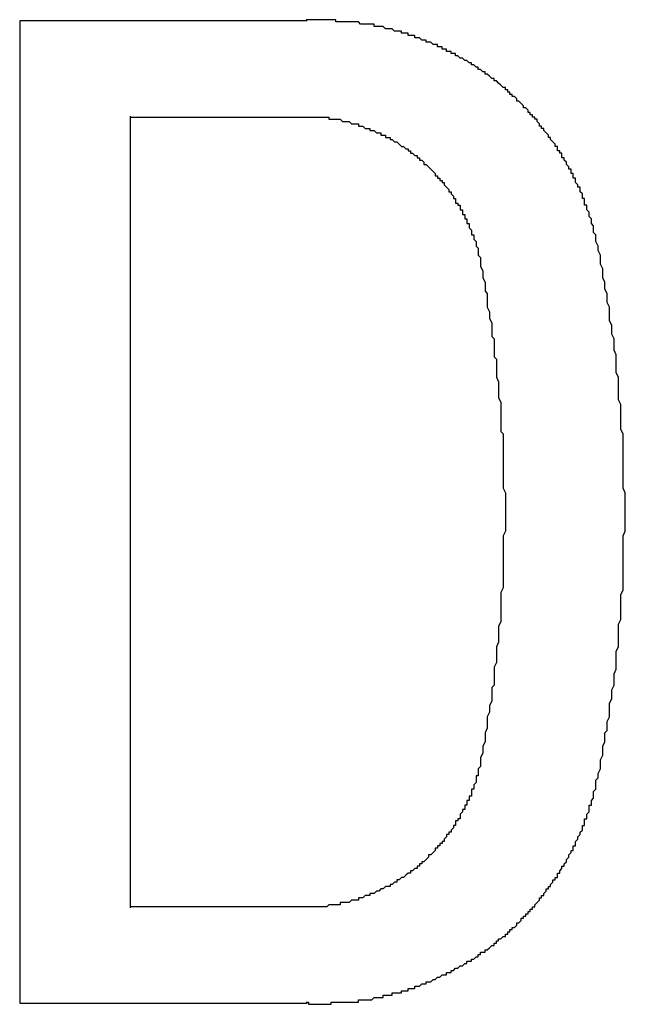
# Model space of a CAD drawing. Extents: x 9.3 to 31.1, y 5.1 to 19.6.
# Tile 57 of 132: x 16.6008 to 16.6276, y 16.0825 to 16.126. Entities that reach past the tile are written whole.
import ezdxf

# ---------------------------------------------------------------- set-up
doc = ezdxf.new("R2010")
doc.units = 0
doc.layers.get('0').update_dxf_attribs({"linetype": 'CONTINUOUS'})

msp = doc.modelspace()

# ---------------------------------------------------------------- linework, layer by layer
at = {"color": 7, "linetype": 'CONTINUOUS'}
for p, q in [((16.60083, 16.125956), (16.60083, 16.082553)), ((16.613535, 16.125956), (16.60083, 16.125956)), ((16.605721, 16.086769), (16.605721, 16.12174)), ((16.60083, 16.082553), (16.613535, 16.082553))]:
    msp.add_line(p, q, dxfattribs=at)
at = {"color": 7}
for points in [[(16.6263, 16.1165, 0), (16.6262, 16.1166, 0), (16.6262, 16.1166, 0), (16.6262, 16.1167, 0), (16.6262, 16.1167, 0), (16.6262, 16.1168, 0), (16.6262, 16.1168, 0), (16.6262, 16.1169, 0), (16.6262, 16.1169, 0), (16.6261, 16.117, 0), (16.6261, 16.117, 0), (16.6261, 16.1171, 0), (16.6261, 16.1171, 0), (16.6261, 16.1172, 0), (16.6261, 16.1172, 0), (16.626, 16.1173, 0), (16.626, 16.1173, 0), (16.626, 16.1174, 0), (16.626, 16.1174, 0), (16.626, 16.1174, 0), (16.626, 16.1175, 0), (16.626, 16.1175, 0), (16.6259, 16.1176, 0), (16.6259, 16.1176, 0), (16.6259, 16.1177, 0), (16.6259, 16.1177, 0), (16.6259, 16.1178, 0), (16.6258, 16.1178, 0), (16.6258, 16.1179, 0), (16.6258, 16.1179, 0), (16.6258, 16.118, 0), (16.6258, 16.118, 0), (16.6258, 16.1181, 0), (16.6257, 16.1181, 0), (16.6257, 16.1182, 0), (16.6257, 16.1182, 0), (16.6257, 16.1183, 0), (16.6257, 16.1183, 0), (16.6256, 16.1184, 0), (16.6256, 16.1184, 0), (16.6256, 16.1185, 0), (16.6256, 16.1185, 0), (16.6256, 16.1186, 0), (16.6255, 16.1186, 0), (16.6255, 16.1186, 0), (16.6255, 16.1187, 0), (16.6255, 16.1187, 0), (16.6254, 16.1188, 0), (16.6254, 16.1188, 0), (16.6254, 16.1189, 0), (16.6254, 16.1189, 0), (16.6254, 16.119, 0), (16.6253, 16.119, 0), (16.6253, 16.1191, 0), (16.6253, 16.1191, 0), (16.6253, 16.1192, 0), (16.6252, 16.1192, 0), (16.6252, 16.1193, 0), (16.6252, 16.1193, 0), (16.6252, 16.1194, 0), (16.6251, 16.1194, 0), (16.6251, 16.1195, 0), (16.6251, 16.1195, 0), (16.6251, 16.1195, 0), (16.625, 16.1196, 0), (16.625, 16.1196, 0), (16.625, 16.1197, 0), (16.625, 16.1197, 0), (16.6249, 16.1198, 0), (16.6249, 16.1198, 0), (16.6249, 16.1199, 0), (16.6248, 16.1199, 0), (16.6248, 16.12, 0), (16.6248, 16.12, 0), (16.6248, 16.1201, 0), (16.6247, 16.1201, 0), (16.6247, 16.1201, 0), (16.6247, 16.1202, 0), (16.6246, 16.1202, 0), (16.6246, 16.1203, 0), (16.6246, 16.1203, 0), (16.6246, 16.1204, 0), (16.6245, 16.1204, 0), (16.6245, 16.1205, 0), (16.6245, 16.1205, 0), (16.6244, 16.1206, 0), (16.6244, 16.1206, 0), (16.6244, 16.1206, 0), (16.6243, 16.1207, 0), (16.6243, 16.1207, 0), (16.6243, 16.1208, 0), (16.6242, 16.1208, 0), (16.6242, 16.1209, 0), (16.6242, 16.1209, 0), (16.6241, 16.121, 0), (16.6241, 16.121, 0), (16.6241, 16.121, 0), (16.624, 16.1211, 0), (16.624, 16.1211, 0), (16.624, 16.1212, 0), (16.6239, 16.1212, 0), (16.6239, 16.1213, 0), (16.6239, 16.1213, 0), (16.6238, 16.1213, 0), (16.6238, 16.1214, 0), (16.6238, 16.1214, 0), (16.6237, 16.1215, 0), (16.6237, 16.1215, 0), (16.6237, 16.1216, 0), (16.6236, 16.1216, 0), (16.6236, 16.1216, 0), (16.6236, 16.1217, 0), (16.6235, 16.1217, 0), (16.6235, 16.1218, 0), (16.6234, 16.1218, 0), (16.6234, 16.1218, 0), (16.6234, 16.1219, 0), (16.6233, 16.1219, 0), (16.6233, 16.122, 0), (16.6233, 16.122, 0), (16.6232, 16.1221, 0), (16.6232, 16.1221, 0), (16.6231, 16.1221, 0), (16.6231, 16.1222, 0), (16.6231, 16.1222, 0), (16.623, 16.1223, 0), (16.623, 16.1223, 0), (16.623, 16.1223, 0), (16.6229, 16.1224, 0), (16.6229, 16.1224, 0), (16.6228, 16.1224, 0), (16.6228, 16.1225, 0), (16.6228, 16.1225, 0), (16.6227, 16.1226, 0), (16.6227, 16.1226, 0), (16.6226, 16.1226, 0), (16.6226, 16.1227, 0), (16.6225, 16.1227, 0), (16.6225, 16.1228, 0), (16.6225, 16.1228, 0), (16.6224, 16.1228, 0), (16.6224, 16.1229, 0), (16.6223, 16.1229, 0), (16.6223, 16.1229, 0), (16.6223, 16.123, 0), (16.6222, 16.123, 0), (16.6222, 16.123, 0), (16.6221, 16.1231, 0), (16.6221, 16.1231, 0), (16.622, 16.1232, 0), (16.622, 16.1232, 0), (16.622, 16.1232, 0), (16.6219, 16.1233, 0), (16.6219, 16.1233, 0), (16.6218, 16.1233, 0), (16.6218, 16.1234, 0), (16.6217, 16.1234, 0), (16.6217, 16.1234, 0), (16.6216, 16.1235, 0), (16.6216, 16.1235, 0), (16.6216, 16.1235, 0), (16.6215, 16.1236, 0), (16.6215, 16.1236, 0), (16.6214, 16.1236, 0), (16.6214, 16.1237, 0), (16.6213, 16.1237, 0), (16.6213, 16.1237, 0), (16.6212, 16.1238, 0), (16.6212, 16.1238, 0), (16.6211, 16.1238, 0), (16.6211, 16.1239, 0), (16.6211, 16.1239, 0), (16.621, 16.1239, 0), (16.621, 16.1239, 0), (16.6209, 16.124, 0), (16.6209, 16.124, 0), (16.6208, 16.124, 0), (16.6208, 16.1241, 0), (16.6207, 16.1241, 0), (16.6207, 16.1241, 0), (16.6206, 16.1242, 0), (16.6206, 16.1242, 0), (16.6205, 16.1242, 0), (16.6205, 16.1242, 0), (16.6204, 16.1243, 0), (16.6204, 16.1243, 0), (16.6203, 16.1243, 0), (16.6203, 16.1243, 0), (16.6202, 16.1244, 0), (16.6202, 16.1244, 0), (16.6201, 16.1244, 0), (16.6201, 16.1245, 0), (16.62, 16.1245, 0), (16.62, 16.1245, 0), (16.6199, 16.1245, 0), (16.6199, 16.1246, 0), (16.6198, 16.1246, 0), (16.6198, 16.1246, 0), (16.6197, 16.1246, 0), (16.6197, 16.1247, 0), (16.6196, 16.1247, 0), (16.6196, 16.1247, 0), (16.6195, 16.1247, 0), (16.6195, 16.1248, 0), (16.6194, 16.1248, 0), (16.6194, 16.1248, 0), (16.6193, 16.1248, 0), (16.6193, 16.1249, 0), (16.6192, 16.1249, 0), (16.6192, 16.1249, 0), (16.6191, 16.1249, 0), (16.6191, 16.1249, 0), (16.619, 16.125, 0), (16.619, 16.125, 0), (16.6189, 16.125, 0), (16.6189, 16.125, 0), (16.6188, 16.125, 0), (16.6188, 16.1251, 0), (16.6187, 16.1251, 0), (16.6187, 16.1251, 0), (16.6186, 16.1251, 0), (16.6186, 16.1251, 0), (16.6185, 16.1252, 0), (16.6185, 16.1252, 0), (16.6184, 16.1252, 0), (16.6184, 16.1252, 0), (16.6183, 16.1252, 0), (16.6183, 16.1253, 0), (16.6182, 16.1253, 0), (16.6182, 16.1253, 0), (16.6181, 16.1253, 0), (16.6181, 16.1253, 0), (16.618, 16.1253, 0), (16.618, 16.1254, 0), (16.6179, 16.1254, 0), (16.6179, 16.1254, 0), (16.6178, 16.1254, 0), (16.6178, 16.1254, 0), (16.6177, 16.1254, 0), (16.6177, 16.1255, 0), (16.6176, 16.1255, 0), (16.6176, 16.1255, 0), (16.6175, 16.1255, 0), (16.6174, 16.1255, 0), (16.6174, 16.1255, 0), (16.6173, 16.1256, 0), (16.6173, 16.1256, 0), (16.6172, 16.1256, 0), (16.6172, 16.1256, 0), (16.6171, 16.1256, 0), (16.6171, 16.1256, 0), (16.617, 16.1256, 0), (16.617, 16.1256, 0), (16.6169, 16.1257, 0), (16.6169, 16.1257, 0), (16.6168, 16.1257, 0), (16.6168, 16.1257, 0), (16.6167, 16.1257, 0), (16.6167, 16.1257, 0), (16.6166, 16.1257, 0), (16.6166, 16.1257, 0), (16.6165, 16.1257, 0), (16.6165, 16.1258, 0), (16.6164, 16.1258, 0), (16.6164, 16.1258, 0), (16.6163, 16.1258, 0), (16.6162, 16.1258, 0), (16.6162, 16.1258, 0), (16.6161, 16.1258, 0), (16.6161, 16.1258, 0), (16.616, 16.1258, 0), (16.616, 16.1258, 0), (16.6159, 16.1258, 0), (16.6159, 16.1258, 0), (16.6158, 16.1259, 0), (16.6158, 16.1259, 0), (16.6157, 16.1259, 0), (16.6157, 16.1259, 0), (16.6156, 16.1259, 0), (16.6156, 16.1259, 0), (16.6155, 16.1259, 0), (16.6155, 16.1259, 0), (16.6154, 16.1259, 0), (16.6154, 16.1259, 0), (16.6153, 16.1259, 0), (16.6153, 16.1259, 0), (16.6152, 16.1259, 0), (16.6152, 16.1259, 0), (16.6151, 16.1259, 0), (16.6151, 16.1259, 0), (16.615, 16.1259, 0), (16.615, 16.1259, 0), (16.6149, 16.1259, 0), (16.6148, 16.1259, 0), (16.6148, 16.126, 0), (16.6147, 16.126, 0), (16.6147, 16.126, 0), (16.6146, 16.126, 0), (16.6146, 16.126, 0), (16.6145, 16.126, 0), (16.6145, 16.126, 0), (16.6144, 16.126, 0), (16.6144, 16.126, 0), (16.6143, 16.126, 0), (16.6143, 16.126, 0), (16.6142, 16.126, 0), (16.6142, 16.126, 0), (16.6141, 16.126, 0), (16.6141, 16.126, 0), (16.614, 16.126, 0), (16.614, 16.126, 0), (16.6139, 16.126, 0), (16.6139, 16.126, 0), (16.6138, 16.126, 0), (16.6138, 16.126, 0), (16.6137, 16.126, 0), (16.6137, 16.126, 0), (16.6136, 16.126, 0), (16.6136, 16.126, 0), (16.6135, 16.126, 0)], [(16.6057, 16.1217, 0), (16.6058, 16.1217, 0), (16.6058, 16.1217, 0), (16.6059, 16.1217, 0), (16.6059, 16.1217, 0), (16.606, 16.1217, 0), (16.606, 16.1217, 0), (16.6061, 16.1217, 0), (16.6061, 16.1217, 0), (16.6062, 16.1217, 0), (16.6062, 16.1217, 0), (16.6063, 16.1217, 0), (16.6063, 16.1217, 0), (16.6064, 16.1217, 0), (16.6064, 16.1217, 0), (16.6065, 16.1217, 0), (16.6065, 16.1217, 0), (16.6066, 16.1217, 0), (16.6066, 16.1217, 0), (16.6067, 16.1217, 0), (16.6067, 16.1217, 0), (16.6068, 16.1217, 0), (16.6068, 16.1217, 0), (16.6069, 16.1217, 0), (16.6069, 16.1217, 0), (16.607, 16.1217, 0), (16.607, 16.1217, 0), (16.6071, 16.1217, 0), (16.6071, 16.1217, 0), (16.6072, 16.1217, 0), (16.6072, 16.1217, 0), (16.6073, 16.1217, 0), (16.6073, 16.1217, 0), (16.6074, 16.1217, 0), (16.6074, 16.1217, 0), (16.6075, 16.1217, 0), (16.6075, 16.1217, 0), (16.6076, 16.1217, 0), (16.6076, 16.1217, 0), (16.6077, 16.1217, 0), (16.6077, 16.1217, 0), (16.6077, 16.1217, 0), (16.6078, 16.1217, 0), (16.6078, 16.1217, 0), (16.6079, 16.1217, 0), (16.6079, 16.1217, 0), (16.608, 16.1217, 0), (16.608, 16.1217, 0), (16.6081, 16.1217, 0), (16.6081, 16.1217, 0), (16.6082, 16.1217, 0), (16.6082, 16.1217, 0), (16.6083, 16.1217, 0), (16.6083, 16.1217, 0), (16.6084, 16.1217, 0), (16.6084, 16.1217, 0), (16.6085, 16.1217, 0), (16.6085, 16.1217, 0), (16.6086, 16.1217, 0), (16.6086, 16.1217, 0), (16.6087, 16.1217, 0), (16.6087, 16.1217, 0), (16.6088, 16.1217, 0), (16.6088, 16.1217, 0), (16.6089, 16.1217, 0), (16.6089, 16.1217, 0), (16.609, 16.1217, 0), (16.609, 16.1217, 0), (16.6091, 16.1217, 0), (16.6091, 16.1217, 0), (16.6092, 16.1217, 0), (16.6092, 16.1217, 0), (16.6093, 16.1217, 0), (16.6093, 16.1217, 0), (16.6094, 16.1217, 0), (16.6094, 16.1217, 0), (16.6095, 16.1217, 0), (16.6095, 16.1217, 0), (16.6096, 16.1217, 0), (16.6096, 16.1217, 0), (16.6097, 16.1217, 0), (16.6097, 16.1217, 0), (16.6098, 16.1217, 0), (16.6098, 16.1217, 0), (16.6099, 16.1217, 0), (16.6099, 16.1217, 0), (16.61, 16.1217, 0), (16.61, 16.1217, 0), (16.6101, 16.1217, 0), (16.6101, 16.1217, 0), (16.6102, 16.1217, 0), (16.6102, 16.1217, 0), (16.6103, 16.1217, 0), (16.6103, 16.1217, 0), (16.6104, 16.1217, 0), (16.6104, 16.1217, 0), (16.6105, 16.1217, 0), (16.6105, 16.1217, 0), (16.6106, 16.1217, 0), (16.6106, 16.1217, 0), (16.6107, 16.1217, 0), (16.6107, 16.1217, 0), (16.6108, 16.1217, 0), (16.6108, 16.1217, 0), (16.6109, 16.1217, 0), (16.6109, 16.1217, 0), (16.611, 16.1217, 0), (16.611, 16.1217, 0), (16.6111, 16.1217, 0), (16.6111, 16.1217, 0), (16.6112, 16.1217, 0), (16.6112, 16.1217, 0), (16.6113, 16.1217, 0), (16.6113, 16.1217, 0), (16.6114, 16.1217, 0), (16.6114, 16.1217, 0), (16.6115, 16.1217, 0), (16.6115, 16.1217, 0), (16.6116, 16.1217, 0), (16.6116, 16.1217, 0), (16.6117, 16.1217, 0), (16.6117, 16.1217, 0), (16.6118, 16.1217, 0), (16.6118, 16.1217, 0), (16.6119, 16.1217, 0), (16.6119, 16.1217, 0), (16.612, 16.1217, 0), (16.612, 16.1217, 0), (16.6121, 16.1217, 0), (16.6121, 16.1217, 0), (16.6122, 16.1217, 0), (16.6122, 16.1217, 0), (16.6122, 16.1217, 0), (16.6123, 16.1217, 0), (16.6123, 16.1217, 0), (16.6124, 16.1217, 0), (16.6124, 16.1217, 0), (16.6125, 16.1217, 0), (16.6125, 16.1217, 0), (16.6126, 16.1217, 0), (16.6126, 16.1217, 0), (16.6127, 16.1217, 0), (16.6127, 16.1217, 0), (16.6128, 16.1217, 0), (16.6128, 16.1217, 0), (16.6129, 16.1217, 0), (16.6129, 16.1217, 0), (16.613, 16.1217, 0), (16.613, 16.1217, 0), (16.6131, 16.1217, 0), (16.6131, 16.1217, 0), (16.6132, 16.1217, 0), (16.6132, 16.1217, 0), (16.6133, 16.1217, 0), (16.6133, 16.1217, 0), (16.6134, 16.1217, 0), (16.6134, 16.1217, 0), (16.6135, 16.1217, 0), (16.6135, 16.1217, 0), (16.6136, 16.1217, 0), (16.6136, 16.1217, 0), (16.6137, 16.1217, 0), (16.6137, 16.1217, 0), (16.6138, 16.1217, 0), (16.6138, 16.1217, 0), (16.6139, 16.1217, 0), (16.6139, 16.1217, 0), (16.614, 16.1217, 0), (16.614, 16.1217, 0), (16.6141, 16.1217, 0), (16.6141, 16.1217, 0), (16.6142, 16.1217, 0), (16.6142, 16.1217, 0), (16.6143, 16.1217, 0), (16.6143, 16.1217, 0), (16.6144, 16.1217, 0), (16.6144, 16.1217, 0), (16.6145, 16.1217, 0), (16.6145, 16.1216, 0), (16.6146, 16.1216, 0), (16.6147, 16.1216, 0), (16.6147, 16.1216, 0), (16.6148, 16.1216, 0), (16.6148, 16.1216, 0), (16.6149, 16.1216, 0), (16.6149, 16.1216, 0), (16.615, 16.1216, 0), (16.615, 16.1216, 0), (16.6151, 16.1215, 0), (16.6151, 16.1215, 0), (16.6152, 16.1215, 0), (16.6152, 16.1215, 0), (16.6153, 16.1215, 0), (16.6153, 16.1215, 0), (16.6154, 16.1215, 0), (16.6154, 16.1215, 0), (16.6155, 16.1214, 0), (16.6155, 16.1214, 0), (16.6156, 16.1214, 0), (16.6156, 16.1214, 0), (16.6157, 16.1214, 0), (16.6157, 16.1214, 0), (16.6158, 16.1214, 0), (16.6158, 16.1213, 0), (16.6159, 16.1213, 0), (16.6159, 16.1213, 0), (16.616, 16.1213, 0), (16.616, 16.1213, 0), (16.6161, 16.1212, 0), (16.6161, 16.1212, 0), (16.6162, 16.1212, 0), (16.6162, 16.1212, 0), (16.6163, 16.1212, 0), (16.6163, 16.1211, 0), (16.6164, 16.1211, 0), (16.6164, 16.1211, 0), (16.6165, 16.1211, 0), (16.6165, 16.1211, 0), (16.6166, 16.121, 0), (16.6166, 16.121, 0), (16.6167, 16.121, 0), (16.6167, 16.121, 0), (16.6168, 16.121, 0), (16.6168, 16.1209, 0), (16.6169, 16.1209, 0), (16.6169, 16.1209, 0), (16.617, 16.1209, 0), (16.617, 16.1208, 0), (16.6171, 16.1208, 0), (16.6171, 16.1208, 0), (16.6172, 16.1208, 0), (16.6172, 16.1207, 0), (16.6173, 16.1207, 0), (16.6173, 16.1207, 0), (16.6174, 16.1206, 0), (16.6174, 16.1206, 0), (16.6175, 16.1206, 0), (16.6175, 16.1206, 0), (16.6176, 16.1205, 0), (16.6176, 16.1205, 0), (16.6176, 16.1205, 0), (16.6177, 16.1204, 0), (16.6177, 16.1204, 0), (16.6178, 16.1204, 0), (16.6178, 16.1204, 0), (16.6179, 16.1203, 0), (16.6179, 16.1203, 0), (16.618, 16.1203, 0), (16.618, 16.1202, 0), (16.6181, 16.1202, 0), (16.6181, 16.1202, 0), (16.6181, 16.1201, 0), (16.6182, 16.1201, 0), (16.6182, 16.1201, 0), (16.6183, 16.12, 0), (16.6183, 16.12, 0), (16.6184, 16.12, 0), (16.6184, 16.1199, 0), (16.6184, 16.1199, 0), (16.6185, 16.1199, 0), (16.6185, 16.1198, 0), (16.6186, 16.1198, 0), (16.6186, 16.1198, 0), (16.6187, 16.1197, 0), (16.6187, 16.1197, 0), (16.6187, 16.1196, 0), (16.6188, 16.1196, 0), (16.6188, 16.1196, 0), (16.6189, 16.1195, 0), (16.6189, 16.1195, 0), (16.6189, 16.1195, 0), (16.619, 16.1194, 0), (16.619, 16.1194, 0), (16.6191, 16.1193, 0), (16.6191, 16.1193, 0), (16.6191, 16.1193, 0), (16.6192, 16.1192, 0), (16.6192, 16.1192, 0), (16.6192, 16.1191, 0), (16.6193, 16.1191, 0), (16.6193, 16.1191, 0), (16.6193, 16.119, 0), (16.6194, 16.119, 0), (16.6194, 16.1189, 0), (16.6195, 16.1189, 0), (16.6195, 16.1189, 0), (16.6195, 16.1188, 0), (16.6196, 16.1188, 0), (16.6196, 16.1187, 0), (16.6196, 16.1187, 0), (16.6197, 16.1186, 0), (16.6197, 16.1186, 0), (16.6197, 16.1186, 0), (16.6198, 16.1185, 0), (16.6198, 16.1185, 0), (16.6198, 16.1184, 0), (16.6199, 16.1184, 0), (16.6199, 16.1183, 0), (16.6199, 16.1183, 0), (16.6199, 16.1183, 0), (16.62, 16.1182, 0), (16.62, 16.1182, 0), (16.62, 16.1181, 0), (16.6201, 16.1181, 0), (16.6201, 16.118, 0), (16.6201, 16.118, 0), (16.6201, 16.1179, 0), (16.6202, 16.1179, 0), (16.6202, 16.1178, 0), (16.6202, 16.1178, 0), (16.6203, 16.1178, 0), (16.6203, 16.1177, 0), (16.6203, 16.1177, 0), (16.6203, 16.1176, 0), (16.6204, 16.1176, 0), (16.6204, 16.1175, 0), (16.6204, 16.1175, 0), (16.6204, 16.1174, 0), (16.6205, 16.1174, 0), (16.6205, 16.1173, 0), (16.6205, 16.1173, 0), (16.6205, 16.1172, 0), (16.6206, 16.1172, 0), (16.6206, 16.1172, 0), (16.6206, 16.1171, 0), (16.6206, 16.1171, 0), (16.6206, 16.117, 0), (16.6207, 16.117, 0), (16.6207, 16.1169, 0), (16.6207, 16.1169, 0), (16.6207, 16.1168, 0), (16.6207, 16.1168, 0), (16.6208, 16.1167, 0), (16.6208, 16.1167, 0), (16.6208, 16.1166, 0), (16.6208, 16.1166, 0), (16.6208, 16.1165, 0), (16.6209, 16.1165, 0), (16.6209, 16.1164, 0), (16.6209, 16.1164, 0), (16.6209, 16.1163, 0), (16.6209, 16.1163, 0), (16.6209, 16.1163, 0), (16.621, 16.1162, 0), (16.621, 16.1162, 0), (16.621, 16.1161, 0), (16.621, 16.1161, 0), (16.621, 16.116, 0), (16.621, 16.116, 0), (16.6211, 16.1159, 0), (16.6211, 16.1159, 0), (16.6211, 16.1158, 0)], [(16.6263, 16.092, 0), (16.6263, 16.0922, 0), (16.6263, 16.0924, 0), (16.6264, 16.0925, 0), (16.6264, 16.0927, 0), (16.6265, 16.0929, 0), (16.6265, 16.0931, 0), (16.6265, 16.0933, 0), (16.6266, 16.0935, 0), (16.6266, 16.0937, 0), (16.6266, 16.0939, 0), (16.6267, 16.0941, 0), (16.6267, 16.0943, 0), (16.6267, 16.0945, 0), (16.6268, 16.0946, 0), (16.6268, 16.0948, 0), (16.6268, 16.095, 0), (16.6269, 16.0952, 0), (16.6269, 16.0954, 0), (16.6269, 16.0956, 0), (16.6269, 16.0958, 0), (16.627, 16.096, 0), (16.627, 16.0962, 0), (16.627, 16.0964, 0), (16.6271, 16.0966, 0), (16.6271, 16.0968, 0), (16.6271, 16.097, 0), (16.6271, 16.0971, 0), (16.6272, 16.0973, 0), (16.6272, 16.0975, 0), (16.6272, 16.0977, 0), (16.6272, 16.0979, 0), (16.6272, 16.0981, 0), (16.6273, 16.0983, 0), (16.6273, 16.0985, 0), (16.6273, 16.0987, 0), (16.6273, 16.0989, 0), (16.6273, 16.0991, 0), (16.6273, 16.0993, 0), (16.6274, 16.0995, 0), (16.6274, 16.0997, 0), (16.6274, 16.0999, 0), (16.6274, 16.1001, 0), (16.6274, 16.1003, 0), (16.6274, 16.1004, 0), (16.6274, 16.1006, 0), (16.6275, 16.1008, 0), (16.6275, 16.101, 0), (16.6275, 16.1012, 0), (16.6275, 16.1014, 0), (16.6275, 16.1016, 0), (16.6275, 16.1018, 0), (16.6275, 16.102, 0), (16.6275, 16.1022, 0), (16.6275, 16.1024, 0), (16.6275, 16.1026, 0), (16.6275, 16.1028, 0), (16.6275, 16.103, 0), (16.6275, 16.1032, 0), (16.6276, 16.1034, 0), (16.6276, 16.1036, 0), (16.6276, 16.1038, 0), (16.6276, 16.104, 0), (16.6276, 16.1042, 0), (16.6276, 16.1044, 0), (16.6276, 16.1045, 0), (16.6276, 16.1047, 0), (16.6276, 16.1049, 0), (16.6276, 16.1051, 0), (16.6275, 16.1053, 0), (16.6275, 16.1055, 0), (16.6275, 16.1057, 0), (16.6275, 16.1059, 0), (16.6275, 16.1061, 0), (16.6275, 16.1063, 0), (16.6275, 16.1065, 0), (16.6275, 16.1067, 0), (16.6275, 16.1069, 0), (16.6275, 16.1071, 0), (16.6275, 16.1073, 0), (16.6275, 16.1075, 0), (16.6275, 16.1077, 0), (16.6274, 16.1079, 0), (16.6274, 16.1081, 0), (16.6274, 16.1083, 0), (16.6274, 16.1085, 0), (16.6274, 16.1086, 0), (16.6274, 16.1088, 0), (16.6274, 16.109, 0), (16.6273, 16.1092, 0), (16.6273, 16.1094, 0), (16.6273, 16.1096, 0), (16.6273, 16.1098, 0), (16.6273, 16.11, 0), (16.6273, 16.1102, 0), (16.6272, 16.1104, 0), (16.6272, 16.1106, 0), (16.6272, 16.1108, 0), (16.6272, 16.111, 0), (16.6272, 16.1112, 0), (16.6271, 16.1114, 0), (16.6271, 16.1116, 0), (16.6271, 16.1118, 0), (16.6271, 16.1119, 0), (16.627, 16.1121, 0), (16.627, 16.1123, 0), (16.627, 16.1125, 0), (16.6269, 16.1127, 0), (16.6269, 16.1129, 0), (16.6269, 16.1131, 0), (16.6269, 16.1133, 0), (16.6268, 16.1135, 0), (16.6268, 16.1137, 0), (16.6268, 16.1139, 0), (16.6267, 16.1141, 0), (16.6267, 16.1142, 0), (16.6267, 16.1144, 0), (16.6266, 16.1146, 0), (16.6266, 16.1148, 0), (16.6266, 16.115, 0), (16.6265, 16.1152, 0), (16.6265, 16.1154, 0), (16.6265, 16.1156, 0), (16.6264, 16.1158, 0), (16.6264, 16.116, 0), (16.6263, 16.1162, 0), (16.6263, 16.1163, 0), (16.6263, 16.1165, 0)], [(16.6211, 16.1158, 0), (16.6211, 16.1156, 0), (16.6212, 16.1155, 0), (16.6212, 16.1153, 0), (16.6212, 16.1151, 0), (16.6213, 16.1149, 0), (16.6213, 16.1147, 0), (16.6213, 16.1146, 0), (16.6214, 16.1144, 0), (16.6214, 16.1142, 0), (16.6214, 16.114, 0), (16.6215, 16.1139, 0), (16.6215, 16.1137, 0), (16.6215, 16.1135, 0), (16.6215, 16.1133, 0), (16.6216, 16.1131, 0), (16.6216, 16.1129, 0), (16.6216, 16.1128, 0), (16.6217, 16.1126, 0), (16.6217, 16.1124, 0), (16.6217, 16.1122, 0), (16.6217, 16.112, 0), (16.6218, 16.1119, 0), (16.6218, 16.1117, 0), (16.6218, 16.1115, 0), (16.6218, 16.1113, 0), (16.6218, 16.1111, 0), (16.6219, 16.111, 0), (16.6219, 16.1108, 0), (16.6219, 16.1106, 0), (16.6219, 16.1104, 0), (16.6219, 16.1102, 0), (16.622, 16.11, 0), (16.622, 16.1099, 0), (16.622, 16.1097, 0), (16.622, 16.1095, 0), (16.622, 16.1093, 0), (16.6221, 16.1091, 0), (16.6221, 16.1089, 0), (16.6221, 16.1088, 0), (16.6221, 16.1086, 0), (16.6221, 16.1084, 0), (16.6221, 16.1082, 0), (16.6221, 16.108, 0), (16.6221, 16.1078, 0), (16.6222, 16.1077, 0), (16.6222, 16.1075, 0), (16.6222, 16.1073, 0), (16.6222, 16.1071, 0), (16.6222, 16.1069, 0), (16.6222, 16.1067, 0), (16.6222, 16.1066, 0), (16.6222, 16.1064, 0), (16.6222, 16.1062, 0), (16.6222, 16.106, 0), (16.6222, 16.1058, 0), (16.6222, 16.1056, 0), (16.6222, 16.1055, 0), (16.6222, 16.1053, 0), (16.6223, 16.1051, 0), (16.6223, 16.1049, 0), (16.6223, 16.1047, 0), (16.6223, 16.1045, 0), (16.6223, 16.1043, 0), (16.6223, 16.1042, 0), (16.6223, 16.104, 0), (16.6223, 16.1038, 0), (16.6223, 16.1036, 0), (16.6223, 16.1034, 0), (16.6222, 16.1032, 0), (16.6222, 16.1031, 0), (16.6222, 16.1029, 0), (16.6222, 16.1027, 0), (16.6222, 16.1025, 0), (16.6222, 16.1023, 0), (16.6222, 16.1021, 0), (16.6222, 16.102, 0), (16.6222, 16.1018, 0), (16.6222, 16.1016, 0), (16.6222, 16.1014, 0), (16.6222, 16.1012, 0), (16.6222, 16.101, 0), (16.6222, 16.1009, 0), (16.6221, 16.1007, 0), (16.6221, 16.1005, 0), (16.6221, 16.1003, 0), (16.6221, 16.1001, 0), (16.6221, 16.0999, 0), (16.6221, 16.0998, 0), (16.6221, 16.0996, 0), (16.6221, 16.0994, 0), (16.622, 16.0992, 0), (16.622, 16.099, 0), (16.622, 16.0988, 0), (16.622, 16.0987, 0), (16.622, 16.0985, 0), (16.6219, 16.0983, 0), (16.6219, 16.0981, 0), (16.6219, 16.0979, 0), (16.6219, 16.0977, 0), (16.6219, 16.0976, 0), (16.6218, 16.0974, 0), (16.6218, 16.0972, 0), (16.6218, 16.097, 0), (16.6218, 16.0968, 0), (16.6218, 16.0966, 0), (16.6217, 16.0965, 0), (16.6217, 16.0963, 0), (16.6217, 16.0961, 0), (16.6217, 16.0959, 0), (16.6216, 16.0957, 0), (16.6216, 16.0956, 0), (16.6216, 16.0954, 0), (16.6215, 16.0952, 0), (16.6215, 16.095, 0), (16.6215, 16.0948, 0), (16.6215, 16.0947, 0), (16.6214, 16.0945, 0), (16.6214, 16.0943, 0), (16.6214, 16.0941, 0), (16.6213, 16.0939, 0), (16.6213, 16.0938, 0), (16.6213, 16.0936, 0), (16.6212, 16.0934, 0), (16.6212, 16.0932, 0), (16.6212, 16.093, 0), (16.6211, 16.0929, 0), (16.6211, 16.0927, 0)], [(16.6211, 16.0927, 0), (16.6211, 16.0926, 0), (16.6211, 16.0926, 0), (16.621, 16.0926, 0), (16.621, 16.0925, 0), (16.621, 16.0925, 0), (16.621, 16.0924, 0), (16.621, 16.0924, 0), (16.621, 16.0923, 0), (16.621, 16.0923, 0), (16.6209, 16.0922, 0), (16.6209, 16.0922, 0), (16.6209, 16.0921, 0), (16.6209, 16.0921, 0), (16.6209, 16.0921, 0), (16.6209, 16.092, 0), (16.6208, 16.092, 0), (16.6208, 16.0919, 0), (16.6208, 16.0919, 0), (16.6208, 16.0918, 0), (16.6208, 16.0918, 0), (16.6208, 16.0917, 0), (16.6207, 16.0917, 0), (16.6207, 16.0917, 0), (16.6207, 16.0916, 0), (16.6207, 16.0916, 0), (16.6207, 16.0915, 0), (16.6206, 16.0915, 0), (16.6206, 16.0914, 0), (16.6206, 16.0914, 0), (16.6206, 16.0913, 0), (16.6206, 16.0913, 0), (16.6205, 16.0913, 0), (16.6205, 16.0912, 0), (16.6205, 16.0912, 0), (16.6205, 16.0911, 0), (16.6204, 16.0911, 0), (16.6204, 16.091, 0), (16.6204, 16.091, 0), (16.6204, 16.091, 0), (16.6203, 16.0909, 0), (16.6203, 16.0909, 0), (16.6203, 16.0908, 0), (16.6203, 16.0908, 0), (16.6203, 16.0907, 0), (16.6202, 16.0907, 0), (16.6202, 16.0906, 0), (16.6202, 16.0906, 0), (16.6201, 16.0906, 0), (16.6201, 16.0905, 0), (16.6201, 16.0905, 0), (16.6201, 16.0904, 0), (16.62, 16.0904, 0), (16.62, 16.0904, 0), (16.62, 16.0903, 0), (16.62, 16.0903, 0), (16.6199, 16.0902, 0), (16.6199, 16.0902, 0), (16.6199, 16.0901, 0), (16.6198, 16.0901, 0), (16.6198, 16.0901, 0), (16.6198, 16.09, 0), (16.6197, 16.09, 0), (16.6197, 16.0899, 0), (16.6197, 16.0899, 0), (16.6197, 16.0899, 0), (16.6196, 16.0898, 0), (16.6196, 16.0898, 0), (16.6196, 16.0897, 0), (16.6195, 16.0897, 0), (16.6195, 16.0897, 0), (16.6195, 16.0896, 0), (16.6194, 16.0896, 0), (16.6194, 16.0895, 0), (16.6194, 16.0895, 0), (16.6193, 16.0895, 0), (16.6193, 16.0894, 0), (16.6193, 16.0894, 0), (16.6192, 16.0894, 0), (16.6192, 16.0893, 0), (16.6192, 16.0893, 0), (16.6191, 16.0892, 0), (16.6191, 16.0892, 0), (16.6191, 16.0892, 0), (16.619, 16.0891, 0), (16.619, 16.0891, 0), (16.6189, 16.0891, 0), (16.6189, 16.089, 0), (16.6189, 16.089, 0), (16.6188, 16.0889, 0), (16.6188, 16.0889, 0), (16.6188, 16.0889, 0), (16.6187, 16.0888, 0), (16.6187, 16.0888, 0), (16.6186, 16.0888, 0), (16.6186, 16.0887, 0), (16.6186, 16.0887, 0), (16.6185, 16.0887, 0), (16.6185, 16.0886, 0), (16.6184, 16.0886, 0), (16.6184, 16.0886, 0), (16.6184, 16.0885, 0), (16.6183, 16.0885, 0), (16.6183, 16.0885, 0), (16.6182, 16.0884, 0), (16.6182, 16.0884, 0), (16.6182, 16.0884, 0), (16.6181, 16.0884, 0), (16.6181, 16.0883, 0), (16.618, 16.0883, 0), (16.618, 16.0883, 0), (16.6179, 16.0882, 0), (16.6179, 16.0882, 0), (16.6179, 16.0882, 0), (16.6178, 16.0881, 0), (16.6178, 16.0881, 0), (16.6177, 16.0881, 0), (16.6177, 16.0881, 0), (16.6176, 16.088, 0), (16.6176, 16.088, 0), (16.6176, 16.088, 0), (16.6175, 16.088, 0), (16.6175, 16.0879, 0), (16.6174, 16.0879, 0), (16.6174, 16.0879, 0), (16.6173, 16.0878, 0), (16.6173, 16.0878, 0), (16.6172, 16.0878, 0), (16.6172, 16.0878, 0), (16.6172, 16.0877, 0), (16.6171, 16.0877, 0), (16.6171, 16.0877, 0), (16.617, 16.0877, 0), (16.617, 16.0877, 0), (16.6169, 16.0876, 0), (16.6169, 16.0876, 0), (16.6168, 16.0876, 0), (16.6168, 16.0876, 0), (16.6167, 16.0875, 0), (16.6167, 16.0875, 0), (16.6167, 16.0875, 0), (16.6166, 16.0875, 0), (16.6166, 16.0875, 0), (16.6165, 16.0874, 0), (16.6165, 16.0874, 0), (16.6164, 16.0874, 0), (16.6164, 16.0874, 0), (16.6163, 16.0874, 0), (16.6163, 16.0873, 0), (16.6162, 16.0873, 0), (16.6162, 16.0873, 0), (16.6161, 16.0873, 0), (16.6161, 16.0873, 0), (16.616, 16.0872, 0), (16.616, 16.0872, 0), (16.6159, 16.0872, 0), (16.6159, 16.0872, 0), (16.6158, 16.0872, 0), (16.6158, 16.0872, 0), (16.6158, 16.0871, 0), (16.6157, 16.0871, 0), (16.6157, 16.0871, 0), (16.6156, 16.0871, 0), (16.6156, 16.0871, 0), (16.6155, 16.0871, 0), (16.6155, 16.0871, 0), (16.6154, 16.087, 0), (16.6154, 16.087, 0), (16.6153, 16.087, 0), (16.6153, 16.087, 0), (16.6152, 16.087, 0), (16.6152, 16.087, 0), (16.6151, 16.087, 0), (16.6151, 16.087, 0), (16.615, 16.087, 0), (16.615, 16.0869, 0), (16.6149, 16.0869, 0), (16.6149, 16.0869, 0), (16.6148, 16.0869, 0), (16.6148, 16.0869, 0), (16.6147, 16.0869, 0), (16.6147, 16.0869, 0), (16.6146, 16.0869, 0), (16.6146, 16.0869, 0), (16.6146, 16.0869, 0), (16.6145, 16.0869, 0), (16.6145, 16.0869, 0), (16.6144, 16.0868, 0), (16.6144, 16.0868, 0), (16.6143, 16.0868, 0), (16.6143, 16.0868, 0), (16.6142, 16.0868, 0), (16.6142, 16.0868, 0), (16.6141, 16.0868, 0), (16.6141, 16.0868, 0), (16.614, 16.0868, 0), (16.614, 16.0868, 0), (16.6139, 16.0868, 0), (16.6139, 16.0868, 0), (16.6138, 16.0868, 0), (16.6138, 16.0868, 0), (16.6137, 16.0868, 0), (16.6137, 16.0868, 0), (16.6136, 16.0868, 0), (16.6136, 16.0868, 0), (16.6135, 16.0868, 0), (16.6135, 16.0868, 0), (16.6134, 16.0868, 0), (16.6134, 16.0868, 0), (16.6133, 16.0868, 0), (16.6133, 16.0868, 0), (16.6132, 16.0868, 0), (16.6132, 16.0868, 0), (16.6131, 16.0868, 0), (16.6131, 16.0868, 0), (16.613, 16.0868, 0), (16.613, 16.0868, 0), (16.6129, 16.0868, 0), (16.6129, 16.0868, 0), (16.6128, 16.0868, 0), (16.6128, 16.0868, 0), (16.6127, 16.0868, 0), (16.6127, 16.0868, 0), (16.6126, 16.0868, 0), (16.6126, 16.0868, 0), (16.6125, 16.0868, 0), (16.6125, 16.0868, 0), (16.6124, 16.0868, 0), (16.6123, 16.0868, 0), (16.6123, 16.0868, 0), (16.6122, 16.0868, 0), (16.6122, 16.0868, 0), (16.6121, 16.0868, 0), (16.6121, 16.0868, 0), (16.612, 16.0868, 0), (16.612, 16.0868, 0), (16.6119, 16.0868, 0), (16.6119, 16.0868, 0), (16.6118, 16.0868, 0), (16.6118, 16.0868, 0), (16.6117, 16.0868, 0), (16.6116, 16.0868, 0), (16.6116, 16.0868, 0), (16.6115, 16.0868, 0), (16.6115, 16.0868, 0), (16.6114, 16.0868, 0), (16.6114, 16.0868, 0), (16.6113, 16.0868, 0), (16.6113, 16.0868, 0), (16.6112, 16.0868, 0), (16.6112, 16.0868, 0), (16.6111, 16.0868, 0), (16.6111, 16.0868, 0), (16.611, 16.0868, 0), (16.6109, 16.0868, 0), (16.6109, 16.0868, 0), (16.6108, 16.0868, 0), (16.6108, 16.0868, 0), (16.6107, 16.0868, 0), (16.6107, 16.0868, 0), (16.6106, 16.0868, 0), (16.6106, 16.0868, 0), (16.6105, 16.0868, 0), (16.6105, 16.0868, 0), (16.6104, 16.0868, 0), (16.6104, 16.0868, 0), (16.6103, 16.0868, 0), (16.6102, 16.0868, 0), (16.6102, 16.0868, 0), (16.6101, 16.0868, 0), (16.6101, 16.0868, 0), (16.61, 16.0868, 0), (16.61, 16.0868, 0), (16.6099, 16.0868, 0), (16.6099, 16.0868, 0), (16.6098, 16.0868, 0), (16.6098, 16.0868, 0), (16.6097, 16.0868, 0), (16.6097, 16.0868, 0), (16.6096, 16.0868, 0), (16.6095, 16.0868, 0), (16.6095, 16.0868, 0), (16.6094, 16.0868, 0), (16.6094, 16.0868, 0), (16.6093, 16.0868, 0), (16.6093, 16.0868, 0), (16.6092, 16.0868, 0), (16.6092, 16.0868, 0), (16.6091, 16.0868, 0), (16.6091, 16.0868, 0), (16.609, 16.0868, 0), (16.609, 16.0868, 0), (16.6089, 16.0868, 0), (16.6088, 16.0868, 0), (16.6088, 16.0868, 0), (16.6087, 16.0868, 0), (16.6087, 16.0868, 0), (16.6086, 16.0868, 0), (16.6086, 16.0868, 0), (16.6085, 16.0868, 0), (16.6085, 16.0868, 0), (16.6084, 16.0868, 0), (16.6084, 16.0868, 0), (16.6083, 16.0868, 0), (16.6083, 16.0868, 0), (16.6082, 16.0868, 0), (16.6081, 16.0868, 0), (16.6081, 16.0868, 0), (16.608, 16.0868, 0), (16.608, 16.0868, 0), (16.6079, 16.0868, 0), (16.6079, 16.0868, 0), (16.6078, 16.0868, 0), (16.6078, 16.0868, 0), (16.6077, 16.0868, 0), (16.6077, 16.0868, 0), (16.6076, 16.0868, 0), (16.6076, 16.0868, 0), (16.6075, 16.0868, 0), (16.6074, 16.0868, 0), (16.6074, 16.0868, 0), (16.6073, 16.0868, 0), (16.6073, 16.0868, 0), (16.6072, 16.0868, 0), (16.6072, 16.0868, 0), (16.6071, 16.0868, 0), (16.6071, 16.0868, 0), (16.607, 16.0868, 0), (16.607, 16.0868, 0), (16.6069, 16.0868, 0), (16.6069, 16.0868, 0), (16.6068, 16.0868, 0), (16.6067, 16.0868, 0), (16.6067, 16.0868, 0), (16.6066, 16.0868, 0), (16.6066, 16.0868, 0), (16.6065, 16.0868, 0), (16.6065, 16.0868, 0), (16.6064, 16.0868, 0), (16.6064, 16.0868, 0), (16.6063, 16.0868, 0), (16.6063, 16.0868, 0), (16.6062, 16.0868, 0), (16.6062, 16.0868, 0), (16.6061, 16.0868, 0), (16.606, 16.0868, 0), (16.606, 16.0868, 0), (16.6059, 16.0868, 0), (16.6059, 16.0868, 0), (16.6058, 16.0868, 0), (16.6058, 16.0868, 0), (16.6057, 16.0868, 0)], [(16.6135, 16.0826, 0), (16.6136, 16.0826, 0), (16.6136, 16.0825, 0), (16.6137, 16.0825, 0), (16.6137, 16.0825, 0), (16.6138, 16.0825, 0), (16.6138, 16.0825, 0), (16.6139, 16.0825, 0), (16.6139, 16.0825, 0), (16.614, 16.0825, 0), (16.614, 16.0825, 0), (16.6141, 16.0825, 0), (16.6141, 16.0825, 0), (16.6142, 16.0825, 0), (16.6142, 16.0825, 0), (16.6143, 16.0825, 0), (16.6143, 16.0825, 0), (16.6144, 16.0825, 0), (16.6144, 16.0825, 0), (16.6145, 16.0825, 0), (16.6145, 16.0825, 0), (16.6146, 16.0825, 0), (16.6146, 16.0826, 0), (16.6147, 16.0826, 0), (16.6147, 16.0826, 0), (16.6148, 16.0826, 0), (16.6148, 16.0826, 0), (16.6149, 16.0826, 0), (16.615, 16.0826, 0), (16.615, 16.0826, 0), (16.6151, 16.0826, 0), (16.6151, 16.0826, 0), (16.6152, 16.0826, 0), (16.6152, 16.0826, 0), (16.6153, 16.0826, 0), (16.6153, 16.0826, 0), (16.6154, 16.0826, 0), (16.6154, 16.0826, 0), (16.6155, 16.0826, 0), (16.6155, 16.0826, 0), (16.6156, 16.0826, 0), (16.6156, 16.0826, 0), (16.6157, 16.0826, 0), (16.6157, 16.0826, 0), (16.6158, 16.0826, 0), (16.6158, 16.0827, 0), (16.6159, 16.0827, 0), (16.6159, 16.0827, 0), (16.616, 16.0827, 0), (16.616, 16.0827, 0), (16.6161, 16.0827, 0), (16.6161, 16.0827, 0), (16.6162, 16.0827, 0), (16.6162, 16.0827, 0), (16.6163, 16.0827, 0), (16.6164, 16.0827, 0), (16.6164, 16.0827, 0), (16.6165, 16.0828, 0), (16.6165, 16.0828, 0), (16.6166, 16.0828, 0), (16.6166, 16.0828, 0), (16.6167, 16.0828, 0), (16.6167, 16.0828, 0), (16.6168, 16.0828, 0), (16.6168, 16.0828, 0), (16.6169, 16.0828, 0), (16.6169, 16.0829, 0), (16.617, 16.0829, 0), (16.617, 16.0829, 0), (16.6171, 16.0829, 0), (16.6171, 16.0829, 0), (16.6172, 16.0829, 0), (16.6172, 16.0829, 0), (16.6173, 16.0829, 0), (16.6173, 16.083, 0), (16.6174, 16.083, 0), (16.6174, 16.083, 0), (16.6175, 16.083, 0), (16.6176, 16.083, 0), (16.6176, 16.083, 0), (16.6177, 16.083, 0), (16.6177, 16.0831, 0), (16.6178, 16.0831, 0), (16.6178, 16.0831, 0), (16.6179, 16.0831, 0), (16.6179, 16.0831, 0), (16.618, 16.0831, 0), (16.618, 16.0832, 0), (16.6181, 16.0832, 0), (16.6181, 16.0832, 0), (16.6182, 16.0832, 0), (16.6182, 16.0832, 0), (16.6183, 16.0832, 0), (16.6183, 16.0833, 0), (16.6184, 16.0833, 0), (16.6184, 16.0833, 0), (16.6185, 16.0833, 0), (16.6185, 16.0833, 0), (16.6186, 16.0834, 0), (16.6186, 16.0834, 0), (16.6187, 16.0834, 0), (16.6187, 16.0834, 0), (16.6188, 16.0834, 0), (16.6188, 16.0835, 0), (16.6189, 16.0835, 0), (16.6189, 16.0835, 0), (16.619, 16.0835, 0), (16.619, 16.0835, 0), (16.6191, 16.0836, 0), (16.6191, 16.0836, 0), (16.6192, 16.0836, 0), (16.6192, 16.0836, 0), (16.6193, 16.0837, 0), (16.6193, 16.0837, 0), (16.6194, 16.0837, 0), (16.6194, 16.0837, 0), (16.6195, 16.0838, 0), (16.6195, 16.0838, 0), (16.6196, 16.0838, 0), (16.6196, 16.0838, 0), (16.6197, 16.0838, 0), (16.6197, 16.0839, 0), (16.6198, 16.0839, 0), (16.6198, 16.0839, 0), (16.6199, 16.0839, 0), (16.6199, 16.084, 0), (16.62, 16.084, 0), (16.62, 16.084, 0), (16.6201, 16.0841, 0), (16.6201, 16.0841, 0), (16.6202, 16.0841, 0), (16.6202, 16.0841, 0), (16.6203, 16.0842, 0), (16.6203, 16.0842, 0), (16.6204, 16.0842, 0), (16.6204, 16.0842, 0), (16.6205, 16.0843, 0), (16.6205, 16.0843, 0), (16.6206, 16.0843, 0), (16.6206, 16.0844, 0), (16.6207, 16.0844, 0), (16.6207, 16.0844, 0), (16.6208, 16.0844, 0), (16.6208, 16.0845, 0), (16.6209, 16.0845, 0), (16.6209, 16.0845, 0), (16.621, 16.0846, 0), (16.621, 16.0846, 0), (16.6211, 16.0846, 0), (16.6211, 16.0847, 0), (16.6211, 16.0847, 0), (16.6212, 16.0847, 0), (16.6212, 16.0848, 0), (16.6213, 16.0848, 0), (16.6213, 16.0848, 0), (16.6214, 16.0848, 0), (16.6214, 16.0849, 0), (16.6215, 16.0849, 0), (16.6215, 16.0849, 0), (16.6216, 16.085, 0), (16.6216, 16.085, 0), (16.6216, 16.085, 0), (16.6217, 16.0851, 0), (16.6217, 16.0851, 0), (16.6218, 16.0851, 0), (16.6218, 16.0852, 0), (16.6219, 16.0852, 0), (16.6219, 16.0853, 0), (16.622, 16.0853, 0), (16.622, 16.0853, 0), (16.622, 16.0854, 0), (16.6221, 16.0854, 0), (16.6221, 16.0854, 0), (16.6222, 16.0855, 0), (16.6222, 16.0855, 0), (16.6223, 16.0855, 0), (16.6223, 16.0856, 0), (16.6223, 16.0856, 0), (16.6224, 16.0856, 0), (16.6224, 16.0857, 0), (16.6225, 16.0857, 0), (16.6225, 16.0858, 0), (16.6225, 16.0858, 0), (16.6226, 16.0858, 0), (16.6226, 16.0859, 0), (16.6227, 16.0859, 0), (16.6227, 16.0859, 0), (16.6228, 16.086, 0), (16.6228, 16.086, 0), (16.6228, 16.0861, 0), (16.6229, 16.0861, 0), (16.6229, 16.0861, 0), (16.623, 16.0862, 0), (16.623, 16.0862, 0), (16.623, 16.0863, 0), (16.6231, 16.0863, 0), (16.6231, 16.0863, 0), (16.6231, 16.0864, 0), (16.6232, 16.0864, 0), (16.6232, 16.0865, 0), (16.6233, 16.0865, 0), (16.6233, 16.0865, 0), (16.6233, 16.0866, 0), (16.6234, 16.0866, 0), (16.6234, 16.0867, 0), (16.6234, 16.0867, 0), (16.6235, 16.0867, 0), (16.6235, 16.0868, 0), (16.6236, 16.0868, 0), (16.6236, 16.0869, 0), (16.6236, 16.0869, 0), (16.6237, 16.087, 0), (16.6237, 16.087, 0), (16.6237, 16.087, 0), (16.6238, 16.0871, 0), (16.6238, 16.0871, 0), (16.6238, 16.0872, 0), (16.6239, 16.0872, 0), (16.6239, 16.0873, 0), (16.6239, 16.0873, 0), (16.624, 16.0873, 0), (16.624, 16.0874, 0), (16.624, 16.0874, 0), (16.6241, 16.0875, 0), (16.6241, 16.0875, 0), (16.6241, 16.0876, 0), (16.6242, 16.0876, 0), (16.6242, 16.0876, 0), (16.6242, 16.0877, 0), (16.6243, 16.0877, 0), (16.6243, 16.0878, 0), (16.6243, 16.0878, 0), (16.6244, 16.0879, 0), (16.6244, 16.0879, 0), (16.6244, 16.088, 0), (16.6245, 16.088, 0), (16.6245, 16.088, 0), (16.6245, 16.0881, 0), (16.6246, 16.0881, 0), (16.6246, 16.0882, 0), (16.6246, 16.0882, 0), (16.6246, 16.0883, 0), (16.6247, 16.0883, 0), (16.6247, 16.0884, 0), (16.6247, 16.0884, 0), (16.6248, 16.0885, 0), (16.6248, 16.0885, 0), (16.6248, 16.0885, 0), (16.6248, 16.0886, 0), (16.6249, 16.0886, 0), (16.6249, 16.0887, 0), (16.6249, 16.0887, 0), (16.625, 16.0888, 0), (16.625, 16.0888, 0), (16.625, 16.0889, 0), (16.625, 16.0889, 0), (16.6251, 16.089, 0), (16.6251, 16.089, 0), (16.6251, 16.0891, 0), (16.6251, 16.0891, 0), (16.6252, 16.0892, 0), (16.6252, 16.0892, 0), (16.6252, 16.0892, 0), (16.6252, 16.0893, 0), (16.6253, 16.0893, 0), (16.6253, 16.0894, 0), (16.6253, 16.0894, 0), (16.6253, 16.0895, 0), (16.6254, 16.0895, 0), (16.6254, 16.0896, 0), (16.6254, 16.0896, 0), (16.6254, 16.0897, 0), (16.6254, 16.0897, 0), (16.6255, 16.0898, 0), (16.6255, 16.0898, 0), (16.6255, 16.0899, 0), (16.6255, 16.0899, 0), (16.6256, 16.09, 0), (16.6256, 16.09, 0), (16.6256, 16.0901, 0), (16.6256, 16.0901, 0), (16.6256, 16.0901, 0), (16.6257, 16.0902, 0), (16.6257, 16.0902, 0), (16.6257, 16.0903, 0), (16.6257, 16.0903, 0), (16.6257, 16.0904, 0), (16.6258, 16.0904, 0), (16.6258, 16.0905, 0), (16.6258, 16.0905, 0), (16.6258, 16.0906, 0), (16.6258, 16.0906, 0), (16.6258, 16.0907, 0), (16.6259, 16.0907, 0), (16.6259, 16.0908, 0), (16.6259, 16.0908, 0), (16.6259, 16.0909, 0), (16.6259, 16.0909, 0), (16.626, 16.091, 0), (16.626, 16.091, 0), (16.626, 16.0911, 0), (16.626, 16.0911, 0), (16.626, 16.0912, 0), (16.626, 16.0912, 0), (16.626, 16.0913, 0), (16.6261, 16.0913, 0), (16.6261, 16.0914, 0), (16.6261, 16.0914, 0), (16.6261, 16.0914, 0), (16.6261, 16.0915, 0), (16.6261, 16.0915, 0), (16.6262, 16.0916, 0), (16.6262, 16.0916, 0), (16.6262, 16.0917, 0), (16.6262, 16.0917, 0), (16.6262, 16.0918, 0), (16.6262, 16.0918, 0), (16.6262, 16.0919, 0), (16.6262, 16.0919, 0), (16.6263, 16.092, 0)]]:
    msp.add_polyline3d(points, dxfattribs=at)

doc.saveas('drawing.dxf')
